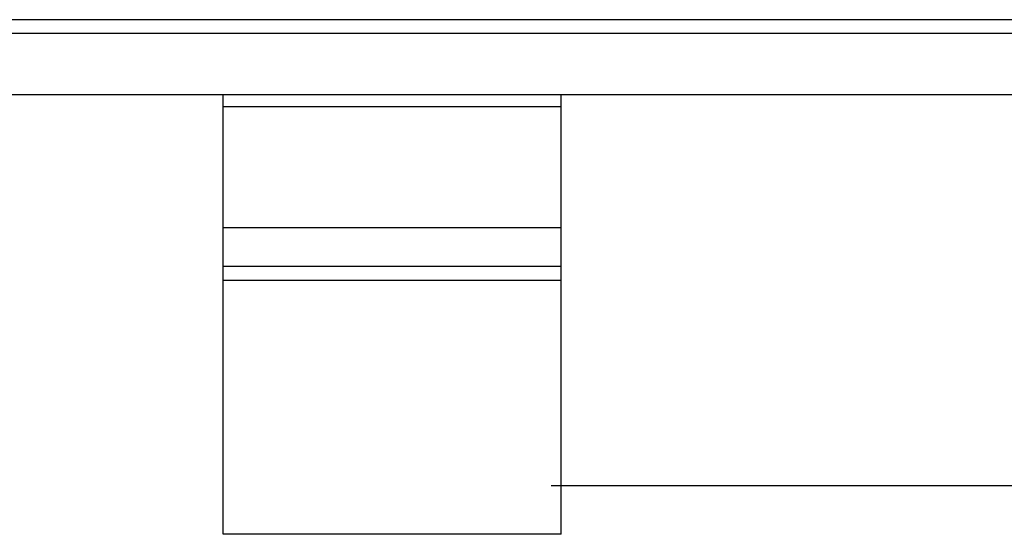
# Model space of a CAD drawing. Header units: inches. Extents: x -109 to 120, y -78 to 24.
# Tile 58 of 113: x 62.16 to 63.617, y -26.505 to -25.744. Entities that reach past the tile are written whole.
import ezdxf

# ---------------------------------------------------------------- set-up
doc = ezdxf.new("R2010")
doc.units = ezdxf.units.IN
doc.header["$LTSCALE"] = 1.21
doc.header["$MEASUREMENT"] = 0
doc.linetypes.add('CENTER', pattern=[0.6, 0.375, -0.075, 0.075, -0.075])
doc.layers.add('DIM', color=3, linetype='CONTINUOUS')
doc.layers.add('X2_94A2_X0__-__X2_7F0E5149_X0_', color=7, linetype='CONTINUOUS')

msp = doc.modelspace()

# ---------------------------------------------------------------- linework, layer by layer
at = {"layer": 'DIM', "color": 4, "linetype": 'CENTER', "ltscale": 10}
msp.add_line((120.1192, -26.4329), (33.9599, -26.4329), dxfattribs=at)
at = {"layer": 'X2_94A2_X0__-__X2_7F0E5149_X0_', "color": 6, "linetype": 'Continuous'}
for p, q in [((64.1201, -25.7437), (61.3029, -25.7435)), ((61.3226, -25.7632), (64.1004, -25.7634)), ((64.1915, -25.8548), (61.2315, -25.8546)), ((62.4615, -26.5047), (62.4615, -25.8547)), ((62.9615, -26.5047), (62.9615, -25.8547)), ((62.9615, -25.8725), (62.4615, -25.8725)), ((62.4615, -26.0507), (62.9615, -26.0508)), ((62.9615, -26.1088), (62.4615, -26.1088)), ((62.4615, -26.1286), (62.9615, -26.1286)), ((62.9615, -26.5047), (62.4615, -26.5047))]:
    msp.add_line(p, q, dxfattribs=at)

doc.saveas('drawing.dxf')
